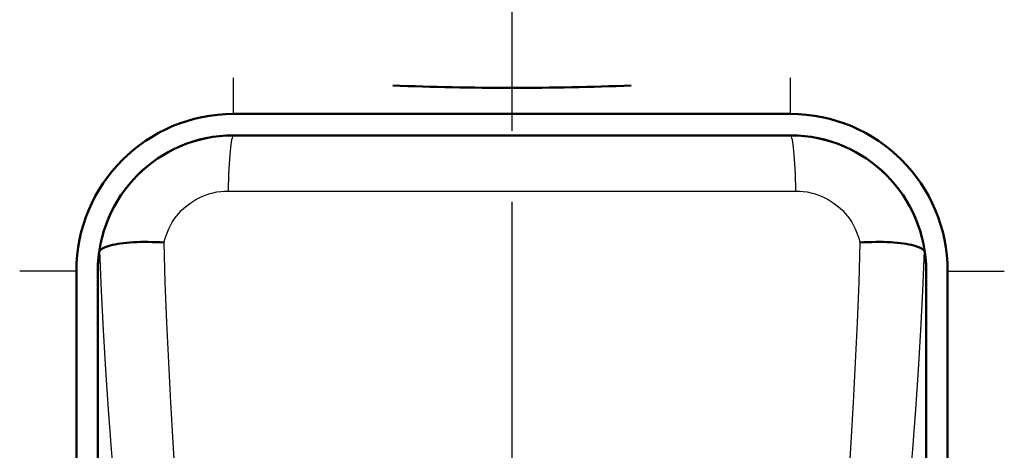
# Model space of a CAD drawing. Header units: millimetres. Extents: x 257 to 2036, y 206 to 1822.
# Tile 64 of 66: x 1839 to 1908, y 1629 to 1659. Entities that reach past the tile are written whole.
import ezdxf

# ---------------------------------------------------------------- set-up
doc = ezdxf.new("R2010")
doc.units = ezdxf.units.MM
doc.header["$LTSCALE"] = 7
doc.linetypes.add('CHAIN', pattern=[0.3543, 0.2362, -0.0295, 0.0591, -0.0295])
for name, color, linetype, lineweight in [('Mittellinie(DIN)', 4, 'CHAIN', 25), ('Sichtbare Kanten(DIN)', 7, 'Continuous', 50), ('Sichtbare tangentiale Kanten(DIN)', 3, 'Continuous', 25)]:
    doc.layers.add(name, color=color, linetype=linetype, lineweight=lineweight)

msp = doc.modelspace()

# ---------------------------------------------------------------- linework, layer by layer
at = {"layer": 'Mittellinie(DIN)', "linetype": 'CHAIN', "ltscale": 23.990969}
msp.add_line((1873.768, 832.923), (1873.768, 1821.732), dxfattribs=at)
at = {"layer": 'Sichtbare Kanten(DIN)'}
for p, q in [((1893.268, 1652.228), (1854.268, 1652.228)), ((1854.268, 1650.728), (1893.268, 1650.728)), ((1854.268, 1650.728), (1893.268, 1650.728)), ((1843.268, 1641.228), (1843.268, 1557.228)), ((1844.768, 1557.228), (1844.768, 1641.228)), ((1844.768, 1557.228), (1844.768, 1641.227)), ((1902.768, 1641.228), (1902.768, 1557.228)), ((1902.768, 1641.227), (1902.768, 1557.228)), ((1904.268, 1584.909), (1904.268, 1641.228))]:
    msp.add_line(p, q, dxfattribs=at)
at = {"layer": 'Sichtbare Kanten(DIN)', "flags": 128}
for points in [[(1844.891, 1642.629), (1844.931, 1642.686), (1844.987, 1642.741), (1845.058, 1642.795), (1845.146, 1642.846), (1845.248, 1642.896), (1845.366, 1642.943), (1845.499, 1642.988), (1845.646, 1643.03), (1845.806, 1643.069), (1845.979, 1643.105), (1846.165, 1643.138), (1846.363, 1643.168), (1846.572, 1643.195), (1846.793, 1643.218), (1847.023, 1643.237), (1847.262, 1643.253), (1847.51, 1643.264), (1847.765, 1643.272), (1848.028, 1643.276), (1848.296, 1643.275), (1848.569, 1643.27), (1848.845, 1643.261), (1849.126, 1643.247), (1849.409, 1643.23)], [(1902.645, 1642.629), (1902.605, 1642.686), (1902.549, 1642.741), (1902.477, 1642.795), (1902.39, 1642.846), (1902.287, 1642.896), (1902.169, 1642.943), (1902.037, 1642.988), (1901.89, 1643.03), (1901.729, 1643.069), (1901.556, 1643.105), (1901.37, 1643.138), (1901.173, 1643.168), (1900.963, 1643.195), (1900.743, 1643.218), (1900.512, 1643.237), (1900.273, 1643.253), (1900.025, 1643.264), (1899.77, 1643.272), (1899.508, 1643.276), (1899.24, 1643.275), (1898.967, 1643.27), (1898.69, 1643.261), (1898.41, 1643.247), (1898.127, 1643.23)], [(1844.768, 1641.227), (1844.768, 1641.278), (1844.768, 1641.328), (1844.769, 1641.378), (1844.77, 1641.429), (1844.771, 1641.48), (1844.773, 1641.531), (1844.775, 1641.582), (1844.777, 1641.633), (1844.779, 1641.684), (1844.782, 1641.735), (1844.785, 1641.787), (1844.788, 1641.838), (1844.791, 1641.89), (1844.795, 1641.942), (1844.799, 1641.993), (1844.804, 1642.045), (1844.809, 1642.097), (1844.814, 1642.149), (1844.819, 1642.201), (1844.825, 1642.254), (1844.831, 1642.306), (1844.837, 1642.358), (1844.844, 1642.411), (1844.85, 1642.463)], [(1844.85, 1642.463), (1844.852, 1642.473), (1844.853, 1642.483), (1844.855, 1642.492), (1844.856, 1642.502), (1844.858, 1642.511), (1844.859, 1642.519), (1844.861, 1642.528), (1844.862, 1642.536), (1844.864, 1642.544), (1844.865, 1642.552), (1844.867, 1642.559), (1844.869, 1642.566), (1844.87, 1642.573), (1844.872, 1642.579), (1844.874, 1642.586), (1844.876, 1642.592), (1844.877, 1642.597), (1844.879, 1642.603), (1844.881, 1642.608), (1844.883, 1642.613), (1844.885, 1642.617), (1844.887, 1642.622), (1844.889, 1642.626), (1844.891, 1642.629)], [(1902.645, 1642.629), (1902.647, 1642.626), (1902.649, 1642.622), (1902.651, 1642.617), (1902.653, 1642.613), (1902.654, 1642.608), (1902.656, 1642.603), (1902.658, 1642.597), (1902.66, 1642.592), (1902.662, 1642.586), (1902.663, 1642.579), (1902.665, 1642.573), (1902.667, 1642.566), (1902.668, 1642.559), (1902.67, 1642.552), (1902.672, 1642.544), (1902.673, 1642.536), (1902.675, 1642.528), (1902.676, 1642.519), (1902.678, 1642.511), (1902.679, 1642.502), (1902.681, 1642.492), (1902.682, 1642.483), (1902.684, 1642.473), (1902.685, 1642.463)], [(1902.685, 1642.463), (1902.692, 1642.411), (1902.699, 1642.358), (1902.705, 1642.306), (1902.711, 1642.254), (1902.716, 1642.201), (1902.722, 1642.149), (1902.727, 1642.097), (1902.732, 1642.045), (1902.736, 1641.993), (1902.74, 1641.942), (1902.744, 1641.89), (1902.748, 1641.838), (1902.751, 1641.787), (1902.754, 1641.735), (1902.756, 1641.684), (1902.759, 1641.633), (1902.761, 1641.582), (1902.763, 1641.531), (1902.764, 1641.48), (1902.766, 1641.429), (1902.767, 1641.378), (1902.767, 1641.328), (1902.768, 1641.278), (1902.768, 1641.227)]]:
    msp.add_lwpolyline(points, dxfattribs=at)
at = {"layer": 'Sichtbare Kanten(DIN)'}
for centre, radius, start, end in [((1854.268, 1641.228), 11, 90, 180), ((1893.268, 1641.228), 11, 0, 90), ((1854.268, 1641.228), 9.5, 90, 180), ((1893.268, 1641.228), 9.5, 0, 90)]:
    msp.add_arc(centre, radius, start, end, dxfattribs=at)
for centre, major_axis, ratio, start_param, end_param in [((1873.768, 1668.787), (55, 0), 0.267949, 4.5602, 4.864578), ((1854.268, 1641.227), (0, 9.5), 0.999962, 0, 1.570796), ((1893.268, 1641.227), (0, 9.5), 0.999962, 4.712389, 6.283185)]:
    msp.add_ellipse(centre, major_axis=major_axis, ratio=ratio, start_param=start_param, end_param=end_param, dxfattribs=at)
at = {"layer": 'Sichtbare tangentiale Kanten(DIN)'}
for p, q in [((1854.268, 1652.228), (1854.268, 1654.75)), ((1893.268, 1652.228), (1893.268, 1654.75)), ((1854.268, 1650.716), (1854.268, 1650.728)), ((1893.268, 1650.728), (1893.268, 1650.716)), ((1843.268, 1641.228), (1839.301, 1641.228)), ((1904.268, 1641.228), (1908.235, 1641.228))]:
    msp.add_line(p, q, dxfattribs=at)
at = {"layer": 'Sichtbare tangentiale Kanten(DIN)', "flags": 128}
for points in [[(1854.268, 1650.716), (1853.698, 1650.699), (1853.127, 1650.647), (1852.559, 1650.561), (1851.996, 1650.441), (1851.443, 1650.287), (1850.9, 1650.099), (1850.37, 1649.879), (1849.854, 1649.627), (1849.354, 1649.345), (1848.873, 1649.034), (1848.412, 1648.696), (1847.974, 1648.332), (1847.559, 1647.943), (1847.171, 1647.529), (1846.808, 1647.093), (1846.472, 1646.636), (1846.163, 1646.159), (1845.883, 1645.666), (1845.633, 1645.158), (1845.412, 1644.637), (1845.223, 1644.105), (1845.066, 1643.564), (1844.941, 1643.016), (1844.85, 1642.463)], [(1893.268, 1650.716), (1891.647, 1650.715), (1890.025, 1650.714), (1888.402, 1650.713), (1886.779, 1650.713), (1885.154, 1650.712), (1883.529, 1650.711), (1881.903, 1650.711), (1880.276, 1650.71), (1878.65, 1650.71), (1877.023, 1650.71), (1875.395, 1650.71), (1873.768, 1650.71), (1872.14, 1650.71), (1870.513, 1650.71), (1868.886, 1650.71), (1867.259, 1650.71), (1865.633, 1650.711), (1864.007, 1650.711), (1862.381, 1650.712), (1860.757, 1650.713), (1859.133, 1650.713), (1857.51, 1650.714), (1855.888, 1650.715), (1854.268, 1650.716)], [(1902.685, 1642.463), (1902.594, 1643.016), (1902.47, 1643.564), (1902.313, 1644.105), (1902.123, 1644.637), (1901.903, 1645.158), (1901.652, 1645.666), (1901.372, 1646.159), (1901.064, 1646.636), (1900.728, 1647.093), (1900.365, 1647.529), (1899.976, 1647.943), (1899.562, 1648.332), (1899.123, 1648.696), (1898.662, 1649.034), (1898.181, 1649.345), (1897.681, 1649.627), (1897.166, 1649.879), (1896.635, 1650.099), (1896.093, 1650.287), (1895.539, 1650.441), (1894.977, 1650.561), (1894.408, 1650.647), (1893.838, 1650.699), (1893.268, 1650.716)], [(1849.411, 1643.23), (1849.473, 1643.478), (1849.549, 1643.722), (1849.639, 1643.963), (1849.741, 1644.198), (1849.857, 1644.427), (1849.985, 1644.65), (1850.125, 1644.866), (1850.277, 1645.074), (1850.44, 1645.273), (1850.615, 1645.462), (1850.801, 1645.641), (1850.997, 1645.809), (1851.204, 1645.967), (1851.419, 1646.113), (1851.643, 1646.247), (1851.874, 1646.368), (1852.112, 1646.476), (1852.355, 1646.57), (1852.603, 1646.651), (1852.856, 1646.716), (1853.113, 1646.768), (1853.372, 1646.805), (1853.631, 1646.827), (1853.891, 1646.834)], [(1853.891, 1646.834), (1855.543, 1646.833), (1857.196, 1646.832), (1858.85, 1646.831), (1860.505, 1646.83), (1862.161, 1646.829), (1863.818, 1646.829), (1865.475, 1646.828), (1867.133, 1646.828), (1868.791, 1646.828), (1870.45, 1646.827), (1872.109, 1646.827), (1873.768, 1646.827), (1875.427, 1646.827), (1877.085, 1646.827), (1878.744, 1646.828), (1880.402, 1646.828), (1882.06, 1646.828), (1883.718, 1646.829), (1885.374, 1646.829), (1887.03, 1646.83), (1888.685, 1646.831), (1890.34, 1646.832), (1891.993, 1646.833), (1893.645, 1646.834)], [(1893.645, 1646.834), (1893.904, 1646.827), (1894.164, 1646.805), (1894.422, 1646.768), (1894.679, 1646.716), (1894.932, 1646.651), (1895.18, 1646.57), (1895.424, 1646.476), (1895.662, 1646.368), (1895.893, 1646.247), (1896.116, 1646.113), (1896.332, 1645.967), (1896.538, 1645.809), (1896.735, 1645.641), (1896.92, 1645.462), (1897.095, 1645.273), (1897.259, 1645.074), (1897.411, 1644.866), (1897.551, 1644.65), (1897.679, 1644.427), (1897.794, 1644.198), (1897.897, 1643.963), (1897.986, 1643.722), (1898.062, 1643.478), (1898.125, 1643.23)], [(1852.7, 1583.877), (1852.619, 1586.73), (1852.518, 1589.582), (1852.396, 1592.433), (1852.257, 1595.282), (1852.103, 1598.13), (1851.936, 1600.975), (1851.757, 1603.818), (1851.569, 1606.658), (1851.375, 1609.495), (1851.177, 1612.329), (1850.978, 1615.159), (1850.779, 1617.985), (1850.583, 1620.806), (1850.393, 1623.624), (1850.211, 1626.436), (1850.039, 1629.245), (1849.878, 1632.049), (1849.733, 1634.85), (1849.605, 1637.647), (1849.496, 1640.44), (1849.409, 1643.23)], [(1898.127, 1643.23), (1898.04, 1640.44), (1897.931, 1637.646), (1897.802, 1634.849), (1897.657, 1632.048), (1897.497, 1629.244), (1897.325, 1626.436), (1897.142, 1623.624), (1896.952, 1620.806), (1896.756, 1617.985), (1896.558, 1615.159), (1896.358, 1612.329), (1896.16, 1609.495), (1895.966, 1606.658), (1895.779, 1603.818), (1895.6, 1600.975), (1895.433, 1598.13), (1895.278, 1595.282), (1895.139, 1592.433), (1895.018, 1589.582), (1894.916, 1586.73), (1894.836, 1583.877)], [(1844.891, 1642.629), (1845.002, 1639.865), (1845.144, 1637.097), (1845.312, 1634.325), (1845.503, 1631.549), (1845.715, 1628.77), (1845.944, 1625.986), (1846.187, 1623.199), (1846.441, 1620.407), (1846.702, 1617.61), (1846.969, 1614.809), (1847.236, 1612.004), (1847.502, 1609.196), (1847.762, 1606.384), (1848.014, 1603.569), (1848.255, 1600.751), (1848.48, 1597.93), (1848.688, 1595.108), (1848.875, 1592.283), (1849.039, 1589.457), (1849.176, 1586.63), (1849.285, 1583.802)], [(1898.251, 1583.802), (1898.36, 1586.63), (1898.497, 1589.457), (1898.66, 1592.283), (1898.848, 1595.108), (1899.056, 1597.93), (1899.281, 1600.751), (1899.521, 1603.569), (1899.774, 1606.384), (1900.034, 1609.196), (1900.3, 1612.004), (1900.567, 1614.809), (1900.833, 1617.61), (1901.095, 1620.407), (1901.348, 1623.199), (1901.591, 1625.986), (1901.82, 1628.769), (1902.032, 1631.548), (1902.224, 1634.324), (1902.392, 1637.096), (1902.533, 1639.865), (1902.645, 1642.629)]]:
    msp.add_lwpolyline(points, dxfattribs=at)
at = {"layer": 'Sichtbare tangentiale Kanten(DIN)'}
for centre, major_axis, start_param, end_param in [((1854.268, 1645.716), (0.003, 5), 0.008753, 1.345453), ((1893.268, 1645.716), (-0.003, 5), 4.937733, 6.274432)]:
    msp.add_ellipse(centre, major_axis=major_axis, ratio=0.077526, start_param=start_param, end_param=end_param, dxfattribs=at)

doc.saveas('drawing.dxf')
